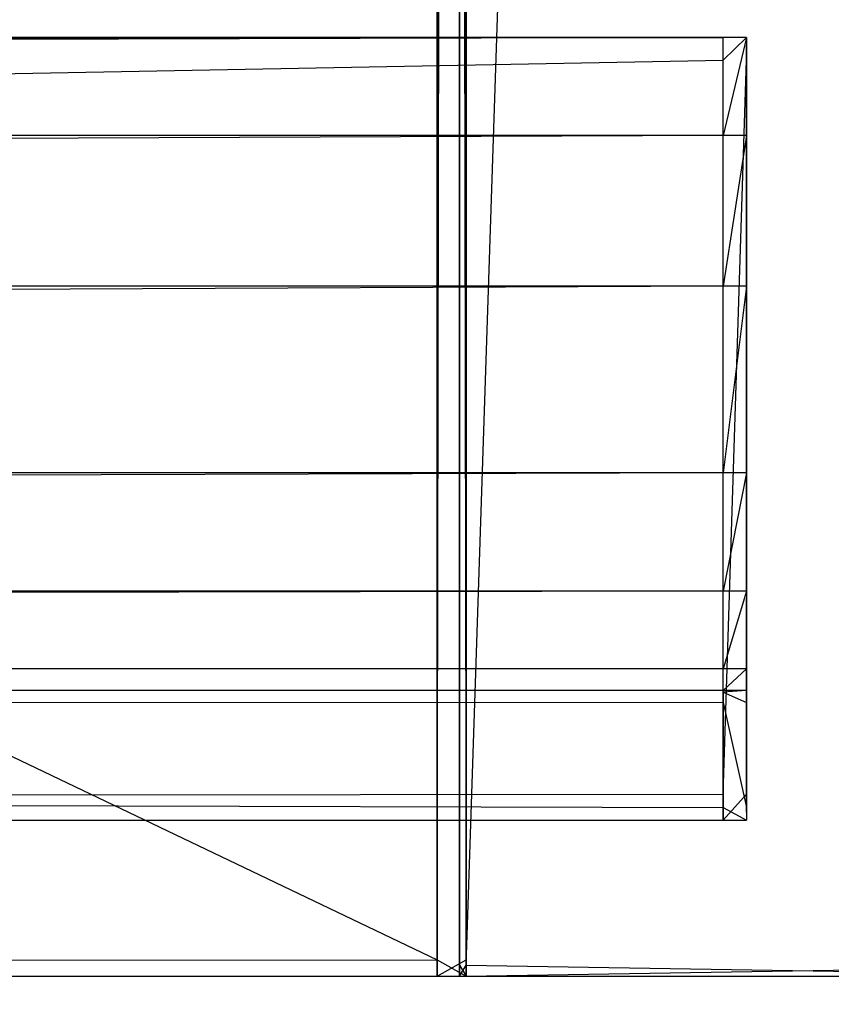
# Model space of a CAD drawing. Extents: x 0 to 1.6, y -0.5 to 0.
# Tile 157 of 181: x 1.5638 to 1.5819, y -0.4783 to -0.4563. Entities that reach past the tile are written whole.
import ezdxf

# ---------------------------------------------------------------- set-up
doc = ezdxf.new("R2010")
doc.units = 0
for name, color, linetype in [('L39_ABDECKPL_0___REPLACEMTFOREM', 7, 'CONTINUOUS'), ('L43_KORPUS1_0', 7, 'CONTINUOUS'), ('L49_KORPUS2_1___REPLACEMTFOREMP', 7, 'CONTINUOUS'), ('L52_KORPUS2_3___REPLACEMTFOREMP', 7, 'CONTINUOUS'), ('L53_KORPUS2_5___REPLACEMTFOREMP', 7, 'CONTINUOUS')]:
    doc.layers.add(name, color=color, linetype=linetype)

msp = doc.modelspace()

# ---------------------------------------------------------------- linework, layer by layer
at = {"layer": 'L39_ABDECKPL_0___REPLACEMTFOREM', "color": 39}
for points, invisible_edges in [([(1.128221, -0.499907, 0.598999), (1.598384, -0.001093, 0.598999), (1.124135, -0.001093, 0.598999), (1.128221, -0.499907, 0.598999)], 13), ([(1.598384, -0.00109, 0.58701), (1.128221, -0.49991, 0.58701), (1.128221, -0.00109, 0.58701), (1.598384, -0.00109, 0.58701)], 13), ([(1.128221, -0.49991, 0.58701), (1.598384, -0.00109, 0.58701), (1.598335, -0.49991, 0.58701), (1.128221, -0.49991, 0.58701)], 10), ([(1.598384, -0.001093, 0.598999), (1.128221, -0.499907, 0.598999), (1.598335, -0.499907, 0.598999), (1.598384, -0.001093, 0.598999)], 10)]:
    msp.add_3dface(points, dxfattribs=dict(at, invisible_edges=invisible_edges))
at = {"layer": 'L43_KORPUS1_0', "color": 8}
for points, invisible_edges in [([(1.597088, -0.000594), (0.7, -0.497406), (0.7, -0.000594), (1.597088, -0.000594)], 13), ([(0.7, -0.497406), (1.597088, -0.000594), (1.597091, -0.497406), (0.7, -0.497406)], 10), ([(1.597091, -0.497404, 0.00769), (0.7, -0.000596, 0.00769), (0.7, -0.497404, 0.00769), (1.597091, -0.497404, 0.00769)], 13), ([(0.7, -0.000596, 0.00769), (1.597091, -0.497404, 0.00769), (1.597088, -0.000596, 0.00769), (0.7, -0.000596, 0.00769)], 10)]:
    msp.add_3dface(points, dxfattribs=dict(at, invisible_edges=invisible_edges))
at = {"layer": 'L49_KORPUS2_1___REPLACEMTFOREMP', "color": 250}
for points, invisible_edges in [([(1.573741, -0.030441, 0.007118), (1.573596, -0.477405, 0.007118), (1.573596, -0.030441, 0.007118), (1.573741, -0.030441, 0.007118)], 13), ([(1.573596, -0.477405, 0.007118), (1.573741, -0.030441, 0.007118), (1.573741, -0.477405, 0.007118), (1.573596, -0.477405, 0.007118)], 14), ([(1.573741, -0.477405, 0.590999), (1.573596, -0.030441, 0.590999), (1.573596, -0.477405, 0.590999), (1.573741, -0.477405, 0.590999)], 13), ([(1.573596, -0.030441, 0.590999), (1.573741, -0.477405, 0.590999), (1.573741, -0.030441, 0.590999), (1.573596, -0.030441, 0.590999)], 14), ([(1.573596, -0.030441, 0.00749), (1.573596, -0.477405, 0.007118), (1.573596, -0.477405, 0.00749), (1.573596, -0.030441, 0.00749)], 13), ([(1.573596, -0.477405, 0.007118), (1.573596, -0.030441, 0.00749), (1.573596, -0.030441, 0.007118), (1.573596, -0.477405, 0.007118)], 14), ([(1.573596, -0.030441, 0.590562), (1.573596, -0.477405, 0.00749), (1.573596, -0.477405, 0.590562), (1.573596, -0.030441, 0.590562)], 13), ([(1.573596, -0.477405, 0.00749), (1.573596, -0.030441, 0.590562), (1.573596, -0.030441, 0.00749), (1.573596, -0.477405, 0.00749)], 14), ([(1.573596, -0.030441, 0.590999), (1.573596, -0.477405, 0.590562), (1.573596, -0.477405, 0.590999), (1.573596, -0.030441, 0.590999)], 13), ([(1.573596, -0.477405, 0.590562), (1.573596, -0.030441, 0.590999), (1.573596, -0.030441, 0.590562), (1.573596, -0.477405, 0.590562)], 14), ([(1.588659, -0.030441, 0.007118), (1.573741, -0.477405, 0.007118), (1.573741, -0.030441, 0.007118), (1.588659, -0.030441, 0.007118)], 13), ([(1.573741, -0.477405, 0.007118), (1.588659, -0.030441, 0.007118), (1.588659, -0.477405, 0.007118), (1.573741, -0.477405, 0.007118)], 14), ([(1.588659, -0.477405, 0.590999), (1.573741, -0.030441, 0.590999), (1.573741, -0.477405, 0.590999), (1.588659, -0.477405, 0.590999)], 13), ([(1.573741, -0.030441, 0.590999), (1.588659, -0.477405, 0.590999), (1.588659, -0.030441, 0.590999), (1.573741, -0.030441, 0.590999)], 14), ([(1.573741, -0.477405, 0.007118), (1.573596, -0.477649, 0.007118), (1.573596, -0.477405, 0.007118), (1.573741, -0.477405, 0.007118)], 13), ([(1.573596, -0.477649, 0.007118), (1.573741, -0.477405, 0.007118), (1.573741, -0.477649, 0.007118), (1.573596, -0.477649, 0.007118)], 14), ([(1.573741, -0.477649, 0.590999), (1.573596, -0.477405, 0.590999), (1.573596, -0.477649, 0.590999), (1.573741, -0.477649, 0.590999)], 13), ([(1.573596, -0.477405, 0.590999), (1.573741, -0.477649, 0.590999), (1.573741, -0.477405, 0.590999), (1.573596, -0.477405, 0.590999)], 14), ([(1.573596, -0.477405, 0.00749), (1.573596, -0.477649, 0.007118), (1.573596, -0.477649, 0.00749), (1.573596, -0.477405, 0.00749)], 13), ([(1.573596, -0.477649, 0.007118), (1.573596, -0.477405, 0.00749), (1.573596, -0.477405, 0.007118), (1.573596, -0.477649, 0.007118)], 14), ([(1.573596, -0.477405, 0.590562), (1.573596, -0.477649, 0.00749), (1.573596, -0.477649, 0.590562), (1.573596, -0.477405, 0.590562)], 13), ([(1.573596, -0.477649, 0.00749), (1.573596, -0.477405, 0.590562), (1.573596, -0.477405, 0.00749), (1.573596, -0.477649, 0.00749)], 14), ([(1.573596, -0.477405, 0.590999), (1.573596, -0.477649, 0.590562), (1.573596, -0.477649, 0.590999), (1.573596, -0.477405, 0.590999)], 13), ([(1.573596, -0.477649, 0.590562), (1.573596, -0.477405, 0.590999), (1.573596, -0.477405, 0.590562), (1.573596, -0.477649, 0.590562)], 14), ([(1.588659, -0.477405, 0.007118), (1.573741, -0.477649, 0.007118), (1.573741, -0.477405, 0.007118), (1.588659, -0.477405, 0.007118)], 13), ([(1.573741, -0.477649, 0.007118), (1.588659, -0.477405, 0.007118), (1.588659, -0.477649, 0.007118), (1.573741, -0.477649, 0.007118)], 14), ([(1.588659, -0.477649, 0.590999), (1.573741, -0.477405, 0.590999), (1.573741, -0.477649, 0.590999), (1.588659, -0.477649, 0.590999)], 13), ([(1.573741, -0.477405, 0.590999), (1.588659, -0.477649, 0.590999), (1.588659, -0.477405, 0.590999), (1.573741, -0.477405, 0.590999)], 14), ([(1.573741, -0.477649, 0.00749), (1.573596, -0.477649, 0.007118), (1.573741, -0.477649, 0.007118), (1.573741, -0.477649, 0.00749)], 13), ([(1.573596, -0.477649, 0.007118), (1.573741, -0.477649, 0.00749), (1.573596, -0.477649, 0.00749), (1.573596, -0.477649, 0.007118)], 14), ([(1.573741, -0.477649, 0.590562), (1.573596, -0.477649, 0.00749), (1.573741, -0.477649, 0.00749), (1.573741, -0.477649, 0.590562)], 13), ([(1.573596, -0.477649, 0.00749), (1.573741, -0.477649, 0.590562), (1.573596, -0.477649, 0.590562), (1.573596, -0.477649, 0.00749)], 14), ([(1.573741, -0.477649, 0.590999), (1.573596, -0.477649, 0.590562), (1.573741, -0.477649, 0.590562), (1.573741, -0.477649, 0.590999)], 13), ([(1.573596, -0.477649, 0.590562), (1.573741, -0.477649, 0.590999), (1.573596, -0.477649, 0.590999), (1.573596, -0.477649, 0.590562)], 14), ([(1.588659, -0.477649, 0.00749), (1.573741, -0.477649, 0.007118), (1.588659, -0.477649, 0.007118), (1.588659, -0.477649, 0.00749)], 13), ([(1.573741, -0.477649, 0.007118), (1.588659, -0.477649, 0.00749), (1.573741, -0.477649, 0.00749), (1.573741, -0.477649, 0.007118)], 14), ([(1.588659, -0.477649, 0.590562), (1.573741, -0.477649, 0.00749), (1.588659, -0.477649, 0.00749), (1.588659, -0.477649, 0.590562)], 13), ([(1.573741, -0.477649, 0.00749), (1.588659, -0.477649, 0.590562), (1.573741, -0.477649, 0.590562), (1.573741, -0.477649, 0.00749)], 14), ([(1.588659, -0.477649, 0.590999), (1.573741, -0.477649, 0.590562), (1.588659, -0.477649, 0.590562), (1.588659, -0.477649, 0.590999)], 13), ([(1.573741, -0.477649, 0.590562), (1.588659, -0.477649, 0.590999), (1.573741, -0.477649, 0.590999), (1.573741, -0.477649, 0.590562)], 14)]:
    msp.add_3dface(points, dxfattribs=dict(at, invisible_edges=invisible_edges))
at = {"layer": 'L52_KORPUS2_3___REPLACEMTFOREMP', "color": 250}
for points, invisible_edges in [([(0.7, -0.456714, 0.473584), (1.57948, -0.456714, 0.472817), (0.7, -0.456714, 0.472817), (0.7, -0.456714, 0.473584)], 13), ([(1.57948, -0.456714, 0.472817), (0.7, -0.456714, 0.473584), (1.57948, -0.456714, 0.473584), (1.57948, -0.456714, 0.472817)], 14), ([(1.57948, -0.456714, 0.472817), (0.7, -0.457221, 0.472817), (0.7, -0.456714, 0.472817), (1.57948, -0.456714, 0.472817)], 13), ([(0.7, -0.457221, 0.472817), (1.57948, -0.456714, 0.472817), (1.57948, -0.457221, 0.472817), (0.7, -0.457221, 0.472817)], 14), ([(0.7, -0.458901, 0.527803), (1.57948, -0.456714, 0.524414), (0.7, -0.456714, 0.524414), (0.7, -0.458901, 0.527803)], 13), ([(1.57948, -0.456714, 0.524414), (0.7, -0.458901, 0.527803), (1.57948, -0.458901, 0.527803), (1.57948, -0.456714, 0.524414)], 14), ([(0.7, -0.456714, 0.520114), (1.57948, -0.456714, 0.473584), (0.7, -0.456714, 0.473584), (0.7, -0.456714, 0.520114)], 13), ([(1.57948, -0.456714, 0.473584), (0.7, -0.456714, 0.520114), (1.57948, -0.456714, 0.520114), (1.57948, -0.456714, 0.473584)], 14), ([(0.7, -0.456714, 0.524414), (1.57948, -0.456714, 0.520114), (0.7, -0.456714, 0.520114), (0.7, -0.456714, 0.524414)], 13), ([(1.57948, -0.456714, 0.520114), (0.7, -0.456714, 0.524414), (1.57948, -0.456714, 0.524414), (1.57948, -0.456714, 0.520114)], 14), ([(1.57948, -0.456714, 0.473584), (1.58, -0.456714, 0.472817), (1.57948, -0.456714, 0.472817), (1.57948, -0.456714, 0.473584)], 13), ([(1.58, -0.456714, 0.472817), (1.57948, -0.456714, 0.473584), (1.58, -0.456714, 0.473584), (1.58, -0.456714, 0.472817)], 14), ([(1.58, -0.456714, 0.472817), (1.57948, -0.457221, 0.472817), (1.57948, -0.456714, 0.472817), (1.58, -0.456714, 0.472817)], 13), ([(1.57948, -0.457221, 0.472817), (1.58, -0.456714, 0.472817), (1.58, -0.457221, 0.472817), (1.57948, -0.457221, 0.472817)], 14), ([(1.57948, -0.456714, 0.524414), (1.58, -0.456714, 0.520114), (1.57948, -0.456714, 0.520114), (1.57948, -0.456714, 0.524414)], 13), ([(1.58, -0.456714, 0.520114), (1.57948, -0.456714, 0.524414), (1.58, -0.456714, 0.524414), (1.58, -0.456714, 0.520114)], 14), ([(1.57948, -0.456714, 0.520114), (1.58, -0.456714, 0.473584), (1.57948, -0.456714, 0.473584), (1.57948, -0.456714, 0.520114)], 13), ([(1.58, -0.456714, 0.473584), (1.57948, -0.456714, 0.520114), (1.58, -0.456714, 0.520114), (1.58, -0.456714, 0.473584)], 14), ([(1.57948, -0.458901, 0.527803), (1.58, -0.456714, 0.524414), (1.57948, -0.456714, 0.524414), (1.57948, -0.458901, 0.527803)], 13), ([(1.58, -0.456714, 0.524414), (1.57948, -0.458901, 0.527803), (1.58, -0.458901, 0.527803), (1.58, -0.456714, 0.524414)], 14), ([(1.58, -0.456893, 0.473584), (1.58, -0.456714, 0.520114), (1.58, -0.456893, 0.520114), (1.58, -0.456893, 0.473584)], 13), ([(1.58, -0.456714, 0.520114), (1.58, -0.456893, 0.473584), (1.58, -0.456714, 0.473584), (1.58, -0.456714, 0.520114)], 14), ([(1.58, -0.456893, 0.472996), (1.58, -0.457221, 0.472817), (1.58, -0.456714, 0.472817), (1.58, -0.456893, 0.472996)], 14), ([(1.58, -0.456893, 0.520114), (1.58, -0.456714, 0.524414), (1.58, -0.456893, 0.524362), (1.58, -0.456893, 0.520114)], 13), ([(1.58, -0.456714, 0.524414), (1.58, -0.456893, 0.520114), (1.58, -0.456714, 0.520114), (1.58, -0.456714, 0.524414)], 14), ([(1.58, -0.458901, 0.527803), (1.58, -0.456893, 0.524362), (1.58, -0.456714, 0.524414), (1.58, -0.458901, 0.527803)], 14), ([(1.58, -0.456893, 0.472996), (1.58, -0.456714, 0.473584), (1.58, -0.456893, 0.473584), (1.58, -0.456893, 0.472996)], 13), ([(1.58, -0.456714, 0.473584), (1.58, -0.456893, 0.472996), (1.58, -0.456714, 0.472817), (1.58, -0.456714, 0.473584)], 14), ([(1.58, -0.457221, 0.472817), (1.58, -0.456893, 0.472996), (1.58, -0.457221, 0.472996), (1.58, -0.457221, 0.472817)], 13), ([(1.58, -0.456893, 0.524362), (1.58, -0.458901, 0.527803), (1.58, -0.459051, 0.527706), (1.58, -0.456893, 0.524362)], 13), ([(1.58, -0.459051, 0.527706), (1.58, -0.457221, 0.472996), (1.58, -0.456893, 0.524362), (1.58, -0.459051, 0.527706)], 10), ([(1.58, -0.456893, 0.524362), (1.58, -0.457221, 0.472996), (1.58, -0.456893, 0.472996), (1.58, -0.456893, 0.524362)], 13), ([(1.58, -0.456893, 0.524362), (1.58, -0.456893, 0.472996), (1.58, -0.456893, 0.520114), (1.58, -0.456893, 0.524362)], 15), ([(1.58, -0.456893, 0.520114), (1.58, -0.456893, 0.472996), (1.58, -0.456893, 0.473584), (1.58, -0.456893, 0.520114)], 15), ([(1.57948, -0.457221, 0.472817), (0.7, -0.473592, 0.472817), (0.7, -0.457221, 0.472817), (1.57948, -0.457221, 0.472817)], 13), ([(0.7, -0.473592, 0.472817), (1.57948, -0.457221, 0.472817), (1.57948, -0.473592, 0.472817), (0.7, -0.473592, 0.472817)], 14), ([(1.58, -0.457221, 0.472817), (1.57948, -0.473592, 0.472817), (1.57948, -0.457221, 0.472817), (1.58, -0.457221, 0.472817)], 13), ([(1.57948, -0.473592, 0.472817), (1.58, -0.457221, 0.472817), (1.58, -0.473592, 0.472817), (1.57948, -0.473592, 0.472817)], 14), ([(1.58, -0.473592, 0.472817), (1.58, -0.457221, 0.472996), (1.58, -0.473592, 0.472996), (1.58, -0.473592, 0.472817)], 13), ([(1.58, -0.457221, 0.472996), (1.58, -0.473592, 0.472817), (1.58, -0.457221, 0.472817), (1.58, -0.457221, 0.472996)], 14), ([(1.58, -0.469235, 0.553751), (1.58, -0.473592, 0.472996), (1.58, -0.457221, 0.472996), (1.58, -0.469235, 0.553751)], 10), ([(1.58, -0.469235, 0.553751), (1.58, -0.457221, 0.472996), (1.58, -0.466592, 0.542067), (1.58, -0.469235, 0.553751)], 13), ([(1.58, -0.466592, 0.542067), (1.58, -0.457221, 0.472996), (1.58, -0.462415, 0.532918), (1.58, -0.466592, 0.542067)], 10), ([(1.58, -0.462415, 0.532918), (1.58, -0.457221, 0.472996), (1.58, -0.459051, 0.527706), (1.58, -0.462415, 0.532918)], 13), ([(0.7, -0.462258, 0.533003), (1.57948, -0.458901, 0.527803), (0.7, -0.458901, 0.527803), (0.7, -0.462258, 0.533003)], 13), ([(1.57948, -0.458901, 0.527803), (0.7, -0.462258, 0.533003), (1.57948, -0.462258, 0.533003), (1.57948, -0.458901, 0.527803)], 14), ([(1.57948, -0.462258, 0.533003), (1.58, -0.458901, 0.527803), (1.57948, -0.458901, 0.527803), (1.57948, -0.462258, 0.533003)], 13), ([(1.58, -0.458901, 0.527803), (1.57948, -0.462258, 0.533003), (1.58, -0.462258, 0.533003), (1.58, -0.458901, 0.527803)], 14), ([(1.58, -0.462258, 0.533003), (1.58, -0.459051, 0.527706), (1.58, -0.458901, 0.527803), (1.58, -0.462258, 0.533003)], 14), ([(1.58, -0.459051, 0.527706), (1.58, -0.462258, 0.533003), (1.58, -0.462415, 0.532918), (1.58, -0.459051, 0.527706)], 13), ([(0.7, -0.466422, 0.542125), (1.57948, -0.462258, 0.533003), (0.7, -0.462258, 0.533003), (0.7, -0.466422, 0.542125)], 13), ([(1.57948, -0.462258, 0.533003), (0.7, -0.466422, 0.542125), (1.57948, -0.466422, 0.542125), (1.57948, -0.462258, 0.533003)], 14), ([(1.57948, -0.466422, 0.542125), (1.58, -0.462258, 0.533003), (1.57948, -0.462258, 0.533003), (1.57948, -0.466422, 0.542125)], 13), ([(1.58, -0.462258, 0.533003), (1.57948, -0.466422, 0.542125), (1.58, -0.466422, 0.542125), (1.58, -0.462258, 0.533003)], 14), ([(1.58, -0.466422, 0.542125), (1.58, -0.462415, 0.532918), (1.58, -0.462258, 0.533003), (1.58, -0.466422, 0.542125)], 14), ([(1.58, -0.462415, 0.532918), (1.58, -0.466422, 0.542125), (1.58, -0.466592, 0.542067), (1.58, -0.462415, 0.532918)], 13), ([(0.7, -0.469059, 0.553783), (1.57948, -0.466422, 0.542125), (0.7, -0.466422, 0.542125), (0.7, -0.469059, 0.553783)], 13), ([(1.57948, -0.466422, 0.542125), (0.7, -0.469059, 0.553783), (1.57948, -0.469059, 0.553783), (1.57948, -0.466422, 0.542125)], 14), ([(1.57948, -0.469059, 0.553783), (1.58, -0.466422, 0.542125), (1.57948, -0.466422, 0.542125), (1.57948, -0.469059, 0.553783)], 13), ([(1.58, -0.466422, 0.542125), (1.57948, -0.469059, 0.553783), (1.58, -0.469059, 0.553783), (1.58, -0.466422, 0.542125)], 14), ([(1.58, -0.469059, 0.553783), (1.58, -0.466592, 0.542067), (1.58, -0.466422, 0.542125), (1.58, -0.469059, 0.553783)], 14), ([(1.58, -0.466592, 0.542067), (1.58, -0.469059, 0.553783), (1.58, -0.469235, 0.553751), (1.58, -0.466592, 0.542067)], 13), ([(0.7, -0.47079, 0.565518), (1.57948, -0.469059, 0.553783), (0.7, -0.469059, 0.553783), (0.7, -0.47079, 0.565518)], 13), ([(1.57948, -0.469059, 0.553783), (0.7, -0.47079, 0.565518), (1.57948, -0.47079, 0.565518), (1.57948, -0.469059, 0.553783)], 14), ([(1.57948, -0.47079, 0.565518), (1.58, -0.469059, 0.553783), (1.57948, -0.469059, 0.553783), (1.57948, -0.47079, 0.565518)], 13), ([(1.58, -0.469059, 0.553783), (1.57948, -0.47079, 0.565518), (1.58, -0.47079, 0.565518), (1.58, -0.469059, 0.553783)], 14), ([(1.58, -0.47079, 0.565518), (1.58, -0.469235, 0.553751), (1.58, -0.469059, 0.553783), (1.58, -0.47079, 0.565518)], 14), ([(1.58, -0.469235, 0.553751), (1.58, -0.47079, 0.565518), (1.58, -0.470968, 0.5655), (1.58, -0.469235, 0.553751)], 13), ([(1.58, -0.470968, 0.5655), (1.58, -0.473592, 0.472996), (1.58, -0.469235, 0.553751), (1.58, -0.470968, 0.5655)], 13), ([(0.7, -0.471275, 0.57516), (1.57948, -0.47079, 0.565518), (0.7, -0.47079, 0.565518), (0.7, -0.471275, 0.57516)], 13), ([(1.57948, -0.47079, 0.565518), (0.7, -0.471275, 0.57516), (1.57948, -0.471275, 0.57516), (1.57948, -0.47079, 0.565518)], 14), ([(1.57948, -0.471275, 0.57516), (1.58, -0.47079, 0.565518), (1.57948, -0.47079, 0.565518), (1.57948, -0.471275, 0.57516)], 13), ([(1.58, -0.47079, 0.565518), (1.57948, -0.471275, 0.57516), (1.58, -0.471275, 0.57516), (1.58, -0.47079, 0.565518)], 14), ([(1.58, -0.471275, 0.57516), (1.58, -0.470968, 0.5655), (1.58, -0.47079, 0.565518), (1.58, -0.471275, 0.57516)], 14), ([(1.58, -0.470968, 0.5655), (1.58, -0.471275, 0.57516), (1.58, -0.471453, 0.575151), (1.58, -0.470968, 0.5655)], 13), ([(1.58, -0.4717, 0.575833), (1.58, -0.473592, 0.472996), (1.58, -0.470968, 0.5655), (1.58, -0.4717, 0.575833)], 10), ([(1.58, -0.4717, 0.575833), (1.58, -0.470968, 0.5655), (1.58, -0.471453, 0.575151), (1.58, -0.4717, 0.575833)], 13), ([(0.7, -0.471317, 0.576011), (1.57948, -0.471275, 0.57516), (0.7, -0.471275, 0.57516), (0.7, -0.471317, 0.576011)], 13), ([(1.57948, -0.471275, 0.57516), (0.7, -0.471317, 0.576011), (1.57948, -0.471317, 0.576011), (1.57948, -0.471275, 0.57516)], 14), ([(1.57948, -0.471542, 0.576011), (0.7, -0.471317, 0.576011), (0.7, -0.471542, 0.576011), (1.57948, -0.471542, 0.576011)], 13), ([(0.7, -0.471317, 0.576011), (1.57948, -0.471542, 0.576011), (1.57948, -0.471317, 0.576011), (0.7, -0.471317, 0.576011)], 14), ([(1.57948, -0.471317, 0.576011), (1.58, -0.471275, 0.57516), (1.57948, -0.471275, 0.57516), (1.57948, -0.471317, 0.576011)], 13), ([(1.58, -0.471275, 0.57516), (1.57948, -0.471317, 0.576011), (1.58, -0.471317, 0.576011), (1.58, -0.471275, 0.57516)], 14), ([(1.58, -0.471542, 0.576011), (1.57948, -0.471317, 0.576011), (1.57948, -0.471542, 0.576011), (1.58, -0.471542, 0.576011)], 13), ([(1.57948, -0.471317, 0.576011), (1.58, -0.471542, 0.576011), (1.58, -0.471317, 0.576011), (1.57948, -0.471317, 0.576011)], 14), ([(1.58, -0.471317, 0.576011), (1.58, -0.471453, 0.575151), (1.58, -0.471275, 0.57516), (1.58, -0.471317, 0.576011)], 14), ([(1.58, -0.471453, 0.575151), (1.58, -0.471317, 0.576011), (1.58, -0.471487, 0.575833), (1.58, -0.471453, 0.575151)], 13), ([(1.58, -0.471542, 0.576011), (1.58, -0.471487, 0.575833), (1.58, -0.471317, 0.576011), (1.58, -0.471542, 0.576011)], 14), ([(1.58, -0.4717, 0.575833), (1.58, -0.471453, 0.575151), (1.58, -0.471487, 0.575833), (1.58, -0.4717, 0.575833)], 10), ([(1.57948, -0.473886, 0.576011), (0.7, -0.471542, 0.576011), (0.7, -0.473886, 0.576011), (1.57948, -0.473886, 0.576011)], 13), ([(0.7, -0.471542, 0.576011), (1.57948, -0.473886, 0.576011), (1.57948, -0.471542, 0.576011), (0.7, -0.471542, 0.576011)], 14), ([(1.58, -0.473886, 0.576011), (1.57948, -0.471542, 0.576011), (1.57948, -0.473886, 0.576011), (1.58, -0.473886, 0.576011)], 13), ([(1.57948, -0.471542, 0.576011), (1.58, -0.473886, 0.576011), (1.58, -0.471542, 0.576011), (1.57948, -0.471542, 0.576011)], 14), ([(1.58, -0.471487, 0.575833), (1.58, -0.471542, 0.576011), (1.58, -0.4717, 0.575833), (1.58, -0.471487, 0.575833)], 13), ([(1.58, -0.473886, 0.575833), (1.58, -0.471542, 0.576011), (1.58, -0.473886, 0.576011), (1.58, -0.473886, 0.575833)], 13), ([(1.58, -0.471542, 0.576011), (1.58, -0.473886, 0.575833), (1.58, -0.4717, 0.575833), (1.58, -0.471542, 0.576011)], 14), ([(1.58, -0.473886, 0.575833), (1.58, -0.473592, 0.472996), (1.58, -0.4717, 0.575833), (1.58, -0.473886, 0.575833)], 13), ([(1.57948, -0.473592, 0.472817), (0.7, -0.47417, 0.472817), (0.7, -0.473592, 0.472817), (1.57948, -0.473592, 0.472817)], 13), ([(0.7, -0.47417, 0.472817), (1.57948, -0.473592, 0.472817), (1.57948, -0.47417, 0.472817), (0.7, -0.47417, 0.472817)], 14), ([(1.58, -0.473592, 0.472817), (1.57948, -0.47417, 0.472817), (1.57948, -0.473592, 0.472817), (1.58, -0.473592, 0.472817)], 13), ([(1.57948, -0.47417, 0.472817), (1.58, -0.473592, 0.472817), (1.58, -0.47417, 0.472817), (1.57948, -0.47417, 0.472817)], 14), ([(1.58, -0.473592, 0.472817), (1.58, -0.473992, 0.472996), (1.58, -0.47417, 0.472817), (1.58, -0.473592, 0.472817)], 13), ([(1.58, -0.473992, 0.472996), (1.58, -0.473592, 0.472817), (1.58, -0.473592, 0.472996), (1.58, -0.473992, 0.472996)], 14), ([(1.58, -0.473886, 0.575833), (1.58, -0.473992, 0.472996), (1.58, -0.473592, 0.472996), (1.58, -0.473886, 0.575833)], 10), ([(1.57948, -0.47417, 0.576011), (0.7, -0.473886, 0.576011), (0.7, -0.47417, 0.576011), (1.57948, -0.47417, 0.576011)], 13), ([(0.7, -0.473886, 0.576011), (1.57948, -0.47417, 0.576011), (1.57948, -0.473886, 0.576011), (0.7, -0.473886, 0.576011)], 14), ([(1.58, -0.47417, 0.576011), (1.57948, -0.473886, 0.576011), (1.57948, -0.47417, 0.576011), (1.58, -0.47417, 0.576011)], 13), ([(1.57948, -0.473886, 0.576011), (1.58, -0.47417, 0.576011), (1.58, -0.473886, 0.576011), (1.57948, -0.473886, 0.576011)], 14), ([(1.58, -0.473992, 0.575833), (1.58, -0.473886, 0.576011), (1.58, -0.47417, 0.576011), (1.58, -0.473992, 0.575833)], 13), ([(1.58, -0.473886, 0.576011), (1.58, -0.473992, 0.575833), (1.58, -0.473886, 0.575833), (1.58, -0.473886, 0.576011)], 14), ([(1.58, -0.473992, 0.575409), (1.58, -0.473886, 0.575833), (1.58, -0.473992, 0.575833), (1.58, -0.473992, 0.575409)], 13), ([(1.58, -0.473886, 0.575833), (1.58, -0.473992, 0.575409), (1.58, -0.473992, 0.47378), (1.58, -0.473886, 0.575833)], 10), ([(1.58, -0.473886, 0.575833), (1.58, -0.473992, 0.47378), (1.58, -0.473992, 0.472996), (1.58, -0.473886, 0.575833)], 13), ([(1.58, -0.47417, 0.472817), (1.58, -0.473992, 0.47378), (1.58, -0.47417, 0.47378), (1.58, -0.47417, 0.472817)], 13), ([(1.58, -0.473992, 0.47378), (1.58, -0.47417, 0.472817), (1.58, -0.473992, 0.472996), (1.58, -0.473992, 0.47378)], 14), ([(1.58, -0.47417, 0.47378), (1.58, -0.473992, 0.575409), (1.58, -0.47417, 0.575409), (1.58, -0.47417, 0.47378)], 13), ([(1.58, -0.473992, 0.575409), (1.58, -0.47417, 0.47378), (1.58, -0.473992, 0.47378), (1.58, -0.473992, 0.575409)], 14), ([(1.58, -0.47417, 0.575409), (1.58, -0.473992, 0.575833), (1.58, -0.47417, 0.576011), (1.58, -0.47417, 0.575409)], 13), ([(1.58, -0.473992, 0.575833), (1.58, -0.47417, 0.575409), (1.58, -0.473992, 0.575409), (1.58, -0.473992, 0.575833)], 14), ([(1.57948, -0.47417, 0.472817), (0.7, -0.47417, 0.47378), (0.7, -0.47417, 0.472817), (1.57948, -0.47417, 0.472817)], 13), ([(0.7, -0.47417, 0.47378), (1.57948, -0.47417, 0.472817), (1.57948, -0.47417, 0.47378), (0.7, -0.47417, 0.47378)], 14), ([(1.57948, -0.47417, 0.47378), (0.7, -0.47417, 0.575409), (0.7, -0.47417, 0.47378), (1.57948, -0.47417, 0.47378)], 13), ([(0.7, -0.47417, 0.575409), (1.57948, -0.47417, 0.47378), (1.57948, -0.47417, 0.575409), (0.7, -0.47417, 0.575409)], 14), ([(1.57948, -0.47417, 0.575409), (0.7, -0.47417, 0.576011), (0.7, -0.47417, 0.575409), (1.57948, -0.47417, 0.575409)], 13), ([(0.7, -0.47417, 0.576011), (1.57948, -0.47417, 0.575409), (1.57948, -0.47417, 0.576011), (0.7, -0.47417, 0.576011)], 14), ([(1.58, -0.47417, 0.47378), (1.57948, -0.47417, 0.472817), (1.58, -0.47417, 0.472817), (1.58, -0.47417, 0.47378)], 13), ([(1.57948, -0.47417, 0.472817), (1.58, -0.47417, 0.47378), (1.57948, -0.47417, 0.47378), (1.57948, -0.47417, 0.472817)], 14), ([(1.58, -0.47417, 0.575409), (1.57948, -0.47417, 0.47378), (1.58, -0.47417, 0.47378), (1.58, -0.47417, 0.575409)], 13), ([(1.57948, -0.47417, 0.47378), (1.58, -0.47417, 0.575409), (1.57948, -0.47417, 0.575409), (1.57948, -0.47417, 0.47378)], 14), ([(1.58, -0.47417, 0.576011), (1.57948, -0.47417, 0.575409), (1.58, -0.47417, 0.575409), (1.58, -0.47417, 0.576011)], 13), ([(1.57948, -0.47417, 0.575409), (1.58, -0.47417, 0.576011), (1.57948, -0.47417, 0.576011), (1.57948, -0.47417, 0.575409)], 14)]:
    msp.add_3dface(points, dxfattribs=dict(at, invisible_edges=invisible_edges))
at = {"layer": 'L53_KORPUS2_5___REPLACEMTFOREMP', "color": 250}
for points, invisible_edges in [([(1.573099, -0.068445, 0.006866), (0.717741, -0.477287, 0.006866), (0.717741, -0.068445, 0.006866), (1.573099, -0.068445, 0.006866)], 13), ([(0.717741, -0.477287, 0.006866), (1.573099, -0.068445, 0.006866), (1.573099, -0.477287, 0.006866), (0.717741, -0.477287, 0.006866)], 14), ([(1.573099, -0.477287, 0.024322), (0.717741, -0.068445, 0.024322), (0.717741, -0.477287, 0.024322), (1.573099, -0.477287, 0.024322)], 13), ([(0.717741, -0.068445, 0.024322), (1.573099, -0.477287, 0.024322), (1.573099, -0.068445, 0.024322), (0.717741, -0.068445, 0.024322)], 14), ([(1.573741, -0.477287, 0.024322), (1.573099, -0.068445, 0.024322), (1.573099, -0.477287, 0.024322), (1.573741, -0.477287, 0.024322)], 13), ([(1.573099, -0.068445, 0.024322), (1.573741, -0.477287, 0.024322), (1.573741, -0.068445, 0.024322), (1.573099, -0.068445, 0.024322)], 14), ([(1.573741, -0.068445, 0.006866), (1.573099, -0.477287, 0.006866), (1.573099, -0.068445, 0.006866), (1.573741, -0.068445, 0.006866)], 13), ([(1.573099, -0.477287, 0.006866), (1.573741, -0.068445, 0.006866), (1.573741, -0.477287, 0.006866), (1.573099, -0.477287, 0.006866)], 14), ([(1.573741, -0.068445, 0.023923), (1.573741, -0.477287, 0.024322), (1.573741, -0.477287, 0.023923), (1.573741, -0.068445, 0.023923)], 13), ([(1.573741, -0.477287, 0.024322), (1.573741, -0.068445, 0.023923), (1.573741, -0.068445, 0.024322), (1.573741, -0.477287, 0.024322)], 14), ([(1.573741, -0.068445, 0.00749), (1.573741, -0.477287, 0.023923), (1.573741, -0.477287, 0.00749), (1.573741, -0.068445, 0.00749)], 13), ([(1.573741, -0.477287, 0.023923), (1.573741, -0.068445, 0.00749), (1.573741, -0.068445, 0.023923), (1.573741, -0.477287, 0.023923)], 14), ([(1.573741, -0.068445, 0.006866), (1.573741, -0.477287, 0.00749), (1.573741, -0.477287, 0.006866), (1.573741, -0.068445, 0.006866)], 13), ([(1.573741, -0.477287, 0.00749), (1.573741, -0.068445, 0.006866), (1.573741, -0.068445, 0.00749), (1.573741, -0.477287, 0.00749)], 14), ([(1.573099, -0.477649, 0.024322), (0.717741, -0.477287, 0.024322), (0.717741, -0.477649, 0.024322), (1.573099, -0.477649, 0.024322)], 13), ([(0.717741, -0.477287, 0.024322), (1.573099, -0.477649, 0.024322), (1.573099, -0.477287, 0.024322), (0.717741, -0.477287, 0.024322)], 14), ([(1.573099, -0.477287, 0.006866), (0.717741, -0.477649, 0.006866), (0.717741, -0.477287, 0.006866), (1.573099, -0.477287, 0.006866)], 13), ([(0.717741, -0.477649, 0.006866), (1.573099, -0.477287, 0.006866), (1.573099, -0.477649, 0.006866), (0.717741, -0.477649, 0.006866)], 14), ([(1.573741, -0.477287, 0.006866), (1.573099, -0.477649, 0.006866), (1.573099, -0.477287, 0.006866), (1.573741, -0.477287, 0.006866)], 13), ([(1.573099, -0.477649, 0.006866), (1.573741, -0.477287, 0.006866), (1.573741, -0.477649, 0.006866), (1.573099, -0.477649, 0.006866)], 14), ([(1.573741, -0.477649, 0.024322), (1.573099, -0.477287, 0.024322), (1.573099, -0.477649, 0.024322), (1.573741, -0.477649, 0.024322)], 13), ([(1.573099, -0.477287, 0.024322), (1.573741, -0.477649, 0.024322), (1.573741, -0.477287, 0.024322), (1.573099, -0.477287, 0.024322)], 14), ([(1.573741, -0.477287, 0.023923), (1.573741, -0.477649, 0.024322), (1.573741, -0.477649, 0.023923), (1.573741, -0.477287, 0.023923)], 13), ([(1.573741, -0.477649, 0.024322), (1.573741, -0.477287, 0.023923), (1.573741, -0.477287, 0.024322), (1.573741, -0.477649, 0.024322)], 14), ([(1.573741, -0.477287, 0.00749), (1.573741, -0.477649, 0.023923), (1.573741, -0.477649, 0.00749), (1.573741, -0.477287, 0.00749)], 13), ([(1.573741, -0.477649, 0.023923), (1.573741, -0.477287, 0.00749), (1.573741, -0.477287, 0.023923), (1.573741, -0.477649, 0.023923)], 14), ([(1.573741, -0.477287, 0.006866), (1.573741, -0.477649, 0.00749), (1.573741, -0.477649, 0.006866), (1.573741, -0.477287, 0.006866)], 13), ([(1.573741, -0.477649, 0.00749), (1.573741, -0.477287, 0.006866), (1.573741, -0.477287, 0.00749), (1.573741, -0.477649, 0.00749)], 14), ([(1.573099, -0.477649, 0.00749), (0.717741, -0.477649, 0.023923), (0.717741, -0.477649, 0.00749), (1.573099, -0.477649, 0.00749)], 13), ([(0.717741, -0.477649, 0.023923), (1.573099, -0.477649, 0.00749), (1.573099, -0.477649, 0.023923), (0.717741, -0.477649, 0.023923)], 14), ([(1.573099, -0.477649, 0.006866), (0.717741, -0.477649, 0.00749), (0.717741, -0.477649, 0.006866), (1.573099, -0.477649, 0.006866)], 13), ([(0.717741, -0.477649, 0.00749), (1.573099, -0.477649, 0.006866), (1.573099, -0.477649, 0.00749), (0.717741, -0.477649, 0.00749)], 14), ([(1.573099, -0.477649, 0.023923), (0.717741, -0.477649, 0.024322), (0.717741, -0.477649, 0.023923), (1.573099, -0.477649, 0.023923)], 13), ([(0.717741, -0.477649, 0.024322), (1.573099, -0.477649, 0.023923), (1.573099, -0.477649, 0.024322), (0.717741, -0.477649, 0.024322)], 14), ([(1.573741, -0.477649, 0.023923), (1.573099, -0.477649, 0.00749), (1.573741, -0.477649, 0.00749), (1.573741, -0.477649, 0.023923)], 13), ([(1.573099, -0.477649, 0.00749), (1.573741, -0.477649, 0.023923), (1.573099, -0.477649, 0.023923), (1.573099, -0.477649, 0.00749)], 14), ([(1.573741, -0.477649, 0.00749), (1.573099, -0.477649, 0.006866), (1.573741, -0.477649, 0.006866), (1.573741, -0.477649, 0.00749)], 13), ([(1.573099, -0.477649, 0.006866), (1.573741, -0.477649, 0.00749), (1.573099, -0.477649, 0.00749), (1.573099, -0.477649, 0.006866)], 14), ([(1.573741, -0.477649, 0.024322), (1.573099, -0.477649, 0.023923), (1.573741, -0.477649, 0.023923), (1.573741, -0.477649, 0.024322)], 13), ([(1.573099, -0.477649, 0.023923), (1.573741, -0.477649, 0.024322), (1.573099, -0.477649, 0.024322), (1.573099, -0.477649, 0.023923)], 14)]:
    msp.add_3dface(points, dxfattribs=dict(at, invisible_edges=invisible_edges))

doc.saveas('drawing.dxf')
